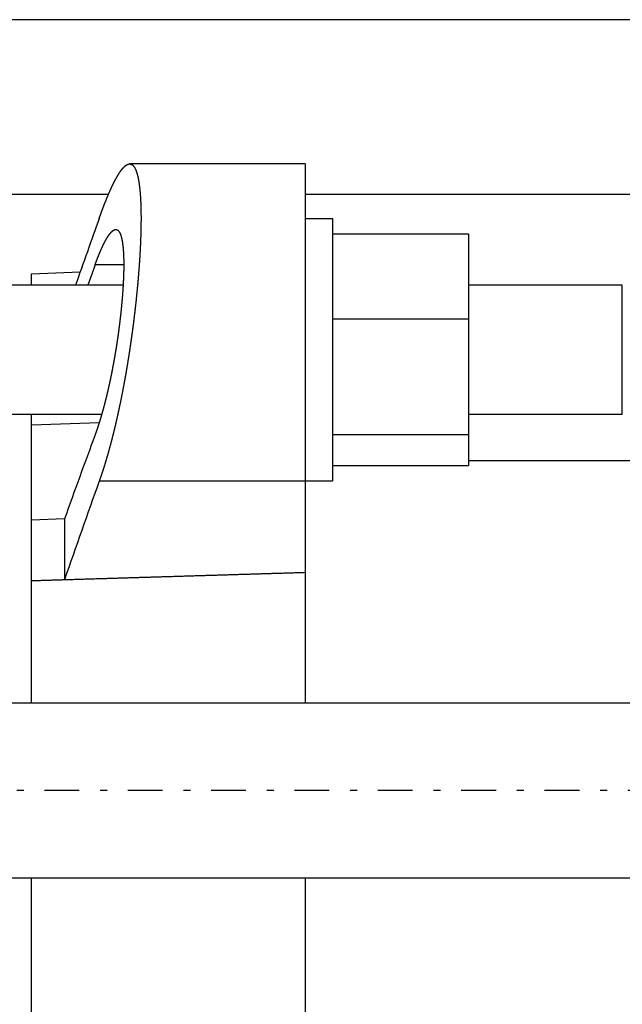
# Model space of a CAD drawing. Header units: millimetres. Extents: x 33 to 558, y 116 to 290.
# Tile 11 of 17: x 366 to 421, y 184 to 274. Entities that reach past the tile are written whole.
import ezdxf

# ---------------------------------------------------------------- set-up
doc = ezdxf.new("R2010")
doc.units = ezdxf.units.MM
doc.header["$MEASUREMENT"] = 0
doc.linetypes.add('DASH-DOT', pattern=[7.62, 3.175, -1.905, 0.635, -1.905])
doc.layers.add('16', color=7, linetype='Continuous')
doc.layers.add('4', color=7, linetype='Continuous')

msp = doc.modelspace()

# ---------------------------------------------------------------- linework, layer by layer
at = {"color": 7, "linetype": 'Continuous', "lineweight": 30}
for p, q in [((457.58, 273.827), (330.68, 273.827)), ((374.151, 257.827), (330.68, 257.827)), ((457.58, 257.827), (392.13, 257.827)), ((367.13, 249.552), (367.13, 250.577)), ((375.493, 249.552), (312.13, 249.552)), ((421.13, 249.552), (407.08, 249.552)), ((421.13, 237.712), (421.13, 249.552)), ((373.532, 237.712), (312.13, 237.712)), ((421.13, 237.712), (407.08, 237.712)), ((392.13, 223.236), (392.13, 211.327)), ((367.13, 211.327), (367.13, 222.48)), ((330.68, 211.327), (457.58, 211.327)), ((330.68, 195.327), (457.58, 195.327)), ((367.13, 156.077), (367.13, 195.327)), ((392.13, 195.327), (392.13, 155.077))]:
    msp.add_line(p, q, dxfattribs=at)
at = {"layer": '16', "color": 7, "linetype": 'Continuous', "lineweight": 30}
for p, q in [((392.13, 260.632), (376.093, 260.632)), ((392.13, 260.632), (392.13, 223.236)), ((392.13, 255.632), (394.63, 255.632)), ((394.63, 255.632), (394.63, 231.633)), ((394.63, 254.228), (407.08, 254.228)), ((407.08, 254.228), (407.08, 233.036)), ((372.933, 251.41), (372.254, 249.552)), ((375.549, 251.41), (372.933, 251.41)), ((367.13, 250.577), (371.572, 250.755)), ((394.63, 246.471), (407.08, 246.471)), ((367.13, 222.48), (367.13, 237.712)), ((373.306, 236.956), (367.13, 236.738)), ((394.63, 235.876), (407.08, 235.876)), ((469.13, 233.477), (407.08, 233.477)), ((394.63, 233.036), (407.08, 233.036)), ((392.13, 231.611), (373.309, 231.611)), ((392.13, 231.632), (394.63, 231.632)), ((370.13, 228.151), (367.13, 228.042)), ((370.13, 228.151), (370.13, 222.593)), ((370.13, 222.593), (367.13, 222.48))]:
    msp.add_line(p, q, dxfattribs=at)
for centre, radius, start, end in [((1613.892, -187.044), 1317.205, 160.36128, 160.642797), ((2923.552, -696.634), 2715.731, 159.917947, 160.090895), ((1419.726, -142.364), 1111.237, 160.333792, 160.826816)]:
    msp.add_arc(centre, radius, start, end, dxfattribs=at)
for points, knots in [([(373.309, 255.653), (373.309, 255.654), (373.32, 255.686), (373.329, 255.709), (373.34, 255.739), (373.35, 255.768), (373.36, 255.796), (373.37, 255.825), (373.381, 255.854), (373.391, 255.882), (373.401, 255.911), (373.412, 255.939), (373.422, 255.968), (373.433, 255.997), (373.443, 256.025), (373.454, 256.054), (373.464, 256.082), (373.474, 256.111), (373.485, 256.139), (373.495, 256.168), (373.506, 256.197), (373.517, 256.225), (373.527, 256.254), (373.538, 256.282), (373.548, 256.311), (373.559, 256.339), (373.57, 256.368), (373.58, 256.396), (373.591, 256.425), (373.602, 256.453), (373.612, 256.482), (373.623, 256.51), (373.634, 256.539), (373.645, 256.567), (373.655, 256.596), (373.666, 256.624), (373.677, 256.652), (373.688, 256.681), (373.699, 256.709), (373.71, 256.738), (373.721, 256.766), (373.732, 256.794), (373.743, 256.823), (373.754, 256.851), (373.765, 256.88), (373.776, 256.908), (373.787, 256.936), (373.798, 256.965), (373.809, 256.993), (373.82, 257.021), (373.831, 257.05), (373.842, 257.078), (373.854, 257.106), (373.865, 257.134), (373.876, 257.163), (373.887, 257.191), (373.899, 257.219), (373.91, 257.247), (373.921, 257.276), (373.933, 257.304), (373.944, 257.332), (373.955, 257.36), (373.967, 257.389), (373.978, 257.417), (373.99, 257.445), (374.001, 257.473), (374.013, 257.501), (374.025, 257.529), (374.036, 257.557), (374.048, 257.586), (374.06, 257.614), (374.071, 257.642), (374.083, 257.67), (374.095, 257.698), (374.107, 257.726), (374.118, 257.754), (374.13, 257.782), (374.142, 257.81), (374.154, 257.838), (374.166, 257.866), (374.178, 257.894), (374.19, 257.922), (374.202, 257.95), (374.214, 257.978), (374.226, 258.006), (374.238, 258.034), (374.251, 258.061), (374.263, 258.089), (374.275, 258.117), (374.287, 258.145), (374.3, 258.173), (374.312, 258.201), (374.325, 258.228), (374.337, 258.256), (374.349, 258.284), (374.362, 258.312), (374.375, 258.339), (374.387, 258.367), (374.4, 258.395), (374.413, 258.422), (374.425, 258.45), (374.438, 258.478), (374.451, 258.505), (374.464, 258.533), (374.477, 258.56), (374.49, 258.588), (374.503, 258.615), (374.516, 258.643), (374.529, 258.67), (374.542, 258.698), (374.555, 258.725), (374.569, 258.752), (374.582, 258.78), (374.595, 258.807), (374.609, 258.834), (374.622, 258.862), (374.636, 258.889), (374.649, 258.916), (374.663, 258.943), (374.677, 258.971), (374.691, 258.998), (374.705, 259.025), (374.718, 259.052), (374.732, 259.079), (374.747, 259.106), (374.761, 259.133), (374.775, 259.16), (374.789, 259.187), (374.803, 259.213), (374.818, 259.24), (374.832, 259.267), (374.847, 259.294), (374.862, 259.32), (374.876, 259.347), (374.891, 259.374), (374.906, 259.4), (374.921, 259.427), (374.936, 259.453), (374.951, 259.48), (374.966, 259.506), (374.982, 259.532), (374.997, 259.558), (375.013, 259.584), (375.028, 259.611), (375.044, 259.637), (375.06, 259.663), (375.076, 259.688), (375.092, 259.714), (375.109, 259.74), (375.125, 259.766), (375.141, 259.791), (375.158, 259.817), (375.175, 259.842), (375.192, 259.868), (375.209, 259.893), (375.226, 259.918), (375.243, 259.943), (375.261, 259.968), (375.278, 259.993), (375.296, 260.018), (375.314, 260.042), (375.332, 260.066), (375.351, 260.091), (375.369, 260.115), (375.388, 260.139), (375.407, 260.162), (375.427, 260.186), (375.446, 260.209), (375.466, 260.232), (375.486, 260.255), (375.507, 260.278), (375.527, 260.3), (375.548, 260.322), (375.57, 260.344), (375.591, 260.366), (375.613, 260.387), (375.636, 260.407), (375.658, 260.428), (375.681, 260.447), (375.705, 260.467), (375.729, 260.485), (375.753, 260.503), (375.778, 260.521), (375.804, 260.538), (375.83, 260.553), (375.858, 260.568), (375.885, 260.582), (375.914, 260.594), (375.943, 260.605), (375.972, 260.615), (376.001, 260.622), (376.033, 260.627), (376.058, 260.631), (376.091, 260.632), (376.093, 260.632)], [0, 0, 0, 0, 0.030428, 0.060856, 0.091284, 0.121712, 0.15214, 0.182568, 0.212996, 0.243424, 0.273852, 0.304281, 0.334709, 0.365138, 0.395566, 0.425994, 0.456423, 0.486851, 0.51728, 0.547708, 0.578137, 0.608566, 0.638994, 0.669423, 0.699851, 0.73028, 0.760709, 0.791137, 0.821566, 0.851995, 0.882423, 0.912852, 0.943281, 0.97371, 1.004139, 1.034567, 1.064996, 1.095425, 1.125854, 1.156283, 1.186713, 1.217142, 1.247571, 1.278, 1.308429, 1.338859, 1.369288, 1.399717, 1.430147, 1.460576, 1.491005, 1.521434, 1.551864, 1.582293, 1.612722, 1.643151, 1.67358, 1.704009, 1.734438, 1.764867, 1.795296, 1.825725, 1.856154, 1.886582, 1.917011, 1.94744, 1.977869, 2.008298, 2.038726, 2.069155, 2.099584, 2.130013, 2.160442, 2.190871, 2.2213, 2.251729, 2.282158, 2.312588, 2.343017, 2.373447, 2.403876, 2.434306, 2.464735, 2.495165, 2.525595, 2.556024, 2.586454, 2.616883, 2.647313, 2.677743, 2.708172, 2.738602, 2.769031, 2.799461, 2.829891, 2.860321, 2.89075, 2.921181, 2.951611, 2.982041, 3.012472, 3.042903, 3.073334, 3.103765, 3.134197, 3.16463, 3.195063, 3.225496, 3.255929, 3.286363, 3.316798, 3.347232, 3.377666, 3.4081, 3.438535, 3.468968, 3.499402, 3.529835, 3.560269, 3.590701, 3.621134, 3.651566, 3.681998, 3.712429, 3.74286, 3.773291, 3.803722, 3.834153, 3.864583, 3.895014, 3.925445, 3.955876, 3.986307, 4.01674, 4.047172, 4.077605, 4.108037, 4.13847, 4.168903, 4.199336, 4.229769, 4.260202, 4.290635, 4.321069, 4.351503, 4.381938, 4.412374, 4.442812, 4.473251, 4.503692, 4.534137, 4.564585, 4.595036, 4.625493, 4.655958, 4.686426, 4.716892, 4.747359, 4.777833, 4.808307, 4.838774, 4.869234, 4.899695, 4.930155, 4.960607, 4.991052, 5.0215, 5.051949, 5.082396, 5.112845, 5.143316, 5.173794, 5.204261, 5.234709, 5.26518, 5.295653, 5.326094, 5.356483, 5.386846, 5.417201, 5.447569, 5.477992, 5.508575, 5.539264, 5.569975, 5.600664, 5.631653, 5.662842, 5.693905, 5.724577, 5.755032, 5.785505, 5.81603, 5.846636, 5.846636, 5.846636, 5.846636]), ([(376.093, 260.632), (376.101, 260.631), (376.178, 260.616), (376.241, 260.592), (376.313, 260.558), (376.376, 260.517), (376.432, 260.464), (376.479, 260.403), (376.521, 260.336), (376.561, 260.269), (376.599, 260.201), (376.631, 260.13), (376.66, 260.059), (376.688, 259.986), (376.715, 259.913), (376.739, 259.84), (376.761, 259.765), (376.782, 259.691), (376.802, 259.616), (376.821, 259.541), (376.838, 259.465), (376.855, 259.39), (376.871, 259.314), (376.886, 259.238), (376.9, 259.162), (376.913, 259.086), (376.926, 259.009), (376.938, 258.933), (376.949, 258.856), (376.96, 258.779), (376.971, 258.703), (376.981, 258.626), (376.99, 258.549), (376.999, 258.472), (377.008, 258.395), (377.016, 258.318), (377.023, 258.241), (377.031, 258.164), (377.038, 258.087), (377.045, 258.01), (377.051, 257.933), (377.057, 257.855), (377.063, 257.778), (377.068, 257.701), (377.073, 257.624), (377.078, 257.547), (377.083, 257.469), (377.087, 257.392), (377.091, 257.315), (377.095, 257.237), (377.098, 257.16), (377.102, 257.083), (377.105, 257.005), (377.108, 256.928), (377.111, 256.85), (377.113, 256.773), (377.115, 256.696), (377.117, 256.618), (377.119, 256.541), (377.121, 256.463), (377.123, 256.386), (377.124, 256.309), (377.125, 256.231), (377.127, 256.154), (377.127, 256.076), (377.128, 255.999), (377.129, 255.922), (377.129, 255.844), (377.13, 255.767), (377.13, 255.689), (377.13, 255.612), (377.13, 255.534), (377.129, 255.457), (377.129, 255.38), (377.128, 255.302), (377.128, 255.225), (377.127, 255.147), (377.126, 255.07), (377.125, 254.992), (377.124, 254.915), (377.122, 254.838), (377.121, 254.76), (377.119, 254.683), (377.118, 254.605), (377.116, 254.528), (377.114, 254.45), (377.112, 254.373), (377.11, 254.296), (377.108, 254.218), (377.105, 254.141), (377.103, 254.063), (377.1, 253.986), (377.098, 253.909), (377.095, 253.831), (377.092, 253.754), (377.089, 253.677), (377.086, 253.599), (377.083, 253.522), (377.08, 253.444), (377.077, 253.367), (377.073, 253.29), (377.07, 253.212), (377.066, 253.135), (377.062, 253.058), (377.059, 252.98), (377.055, 252.903), (377.051, 252.826), (377.047, 252.748), (377.043, 252.671), (377.039, 252.594), (377.034, 252.516), (377.03, 252.439), (377.025, 252.362), (377.021, 252.285), (377.016, 252.207), (377.012, 252.13), (377.007, 252.053), (377.002, 251.975), (376.997, 251.898), (376.992, 251.821), (376.987, 251.744), (376.982, 251.666), (376.977, 251.589), (376.972, 251.512), (376.966, 251.435), (376.961, 251.357), (376.955, 251.28), (376.95, 251.203), (376.944, 251.126), (376.938, 251.049), (376.933, 250.971), (376.927, 250.894), (376.921, 250.817), (376.915, 250.74), (376.909, 250.663), (376.902, 250.585), (376.896, 250.508), (376.89, 250.431), (376.884, 250.354), (376.877, 250.277), (376.871, 250.199), (376.864, 250.122), (376.858, 250.045), (376.851, 249.968), (376.844, 249.891), (376.837, 249.814), (376.83, 249.737), (376.824, 249.66), (376.817, 249.582), (376.809, 249.505), (376.802, 249.428), (376.795, 249.351), (376.788, 249.274), (376.781, 249.197), (376.773, 249.12), (376.766, 249.043), (376.758, 248.966), (376.751, 248.889), (376.743, 248.812), (376.735, 248.735), (376.728, 248.658), (376.72, 248.581), (376.712, 248.504), (376.704, 248.427), (376.696, 248.35), (376.688, 248.272), (376.68, 248.195), (376.672, 248.119), (376.663, 248.042), (376.655, 247.965), (376.647, 247.888), (376.638, 247.811), (376.63, 247.734), (376.621, 247.657), (376.613, 247.58), (376.604, 247.503), (376.595, 247.426), (376.587, 247.349), (376.578, 247.272), (376.569, 247.195), (376.56, 247.118), (376.551, 247.041), (376.542, 246.964), (376.533, 246.887), (376.523, 246.811), (376.514, 246.734), (376.505, 246.657), (376.496, 246.58), (376.486, 246.503), (376.477, 246.426), (376.467, 246.349), (376.458, 246.273), (376.448, 246.196), (376.438, 246.119), (376.429, 246.042), (376.419, 245.965), (376.409, 245.889), (376.399, 245.812), (376.389, 245.735), (376.379, 245.658), (376.369, 245.581), (376.359, 245.505), (376.348, 245.428), (376.338, 245.351), (376.328, 245.275), (376.317, 245.198), (376.307, 245.121), (376.296, 245.044), (376.286, 244.968), (376.275, 244.891), (376.265, 244.814), (376.254, 244.738), (376.243, 244.661), (376.232, 244.584), (376.221, 244.508), (376.21, 244.431), (376.199, 244.354), (376.188, 244.278), (376.177, 244.201), (376.166, 244.124), (376.155, 244.048), (376.143, 243.971), (376.132, 243.895), (376.121, 243.818), (376.109, 243.741), (376.098, 243.665), (376.086, 243.588), (376.074, 243.512), (376.063, 243.435), (376.051, 243.359), (376.039, 243.282), (376.027, 243.206), (376.015, 243.129), (376.003, 243.053), (375.991, 242.976), (375.979, 242.9), (375.967, 242.823), (375.955, 242.747), (375.942, 242.67), (375.93, 242.594), (375.918, 242.518), (375.905, 242.441), (375.893, 242.365), (375.88, 242.288), (375.867, 242.212), (375.855, 242.136), (375.842, 242.059), (375.829, 241.983), (375.816, 241.907), (375.803, 241.83), (375.79, 241.754), (375.777, 241.678), (375.764, 241.601), (375.751, 241.525), (375.737, 241.449), (375.724, 241.372), (375.711, 241.296), (375.697, 241.22), (375.684, 241.144), (375.67, 241.067), (375.656, 240.991), (375.643, 240.915), (375.629, 240.839), (375.615, 240.763), (375.601, 240.687), (375.587, 240.61), (375.573, 240.534), (375.559, 240.458), (375.545, 240.382), (375.531, 240.306), (375.516, 240.23), (375.502, 240.154), (375.488, 240.078), (375.473, 240.001), (375.459, 239.925), (375.444, 239.849), (375.429, 239.773), (375.415, 239.697), (375.4, 239.621), (375.385, 239.545), (375.37, 239.469), (375.355, 239.393), (375.34, 239.317), (375.325, 239.241), (375.31, 239.165), (375.294, 239.09), (375.279, 239.014), (375.264, 238.938), (375.248, 238.862), (375.233, 238.786), (375.217, 238.71), (375.201, 238.634), (375.185, 238.559), (375.17, 238.483), (375.154, 238.407), (375.138, 238.331), (375.121, 238.255), (375.105, 238.18), (375.089, 238.104), (375.073, 238.028), (375.056, 237.953), (375.04, 237.877), (375.023, 237.801), (375.007, 237.726), (374.99, 237.65), (374.973, 237.574), (374.956, 237.499), (374.939, 237.423), (374.922, 237.348), (374.905, 237.272), (374.888, 237.197), (374.871, 237.121), (374.853, 237.046), (374.836, 236.97), (374.818, 236.895), (374.801, 236.819), (374.783, 236.744), (374.765, 236.669), (374.747, 236.593), (374.729, 236.518), (374.711, 236.443), (374.693, 236.368), (374.675, 236.292), (374.657, 236.217), (374.638, 236.142), (374.62, 236.067), (374.601, 235.991), (374.582, 235.916), (374.564, 235.841), (374.545, 235.766), (374.526, 235.691), (374.507, 235.616), (374.488, 235.541), (374.468, 235.466), (374.449, 235.391), (374.43, 235.316), (374.41, 235.241), (374.391, 235.166), (374.371, 235.091), (374.351, 235.016), (374.331, 234.942), (374.311, 234.867), (374.291, 234.792), (374.271, 234.717), (374.25, 234.643), (374.23, 234.568), (374.209, 234.493), (374.189, 234.419), (374.168, 234.344), (374.147, 234.269), (374.126, 234.195), (374.105, 234.12), (374.084, 234.046), (374.062, 233.972), (374.041, 233.897), (374.019, 233.823), (373.998, 233.748), (373.976, 233.674), (373.954, 233.6), (373.932, 233.526), (373.91, 233.452), (373.887, 233.377), (373.865, 233.303), (373.842, 233.229), (373.82, 233.155), (373.797, 233.081), (373.774, 233.007), (373.751, 232.933), (373.727, 232.859), (373.704, 232.786), (373.68, 232.712), (373.657, 232.638), (373.633, 232.564), (373.609, 232.491), (373.585, 232.417), (373.561, 232.344), (373.536, 232.27), (373.512, 232.197), (373.487, 232.123), (373.462, 232.05), (373.437, 231.977), (373.411, 231.904), (373.386, 231.831), (373.36, 231.755), (373.338, 231.692), (373.312, 231.619), (373.309, 231.611)], [0, 0, 0, 0, 0.078301, 0.156183, 0.232929, 0.308001, 0.383192, 0.46112, 0.540567, 0.619168, 0.696274, 0.773818, 0.851614, 0.929254, 1.006607, 1.084066, 1.161583, 1.239055, 1.316451, 1.393886, 1.471343, 1.548785, 1.626203, 1.703646, 1.781101, 1.858547, 1.935976, 2.013416, 2.09086, 2.168299, 2.245726, 2.323159, 2.400594, 2.478025, 2.555451, 2.632881, 2.710313, 2.787743, 2.86517, 2.942601, 3.020033, 3.097464, 3.174891, 3.25232, 3.329751, 3.40718, 3.484607, 3.562035, 3.639463, 3.716892, 3.794318, 3.871746, 3.949174, 4.026602, 4.104028, 4.181455, 4.258882, 4.336309, 4.413736, 4.491163, 4.56859, 4.646018, 4.723445, 4.800872, 4.878299, 4.955727, 5.033154, 5.110582, 5.18801, 5.265438, 5.342866, 5.420295, 5.497725, 5.575155, 5.652585, 5.730016, 5.807447, 5.884879, 5.962311, 6.039743, 6.117176, 6.194609, 6.272042, 6.349474, 6.426907, 6.50434, 6.581771, 6.659202, 6.736633, 6.814064, 6.891494, 6.968923, 7.046352, 7.123781, 7.20121, 7.278638, 7.356066, 7.433494, 7.510922, 7.58835, 7.665777, 7.743205, 7.820633, 7.89806, 7.975488, 8.052916, 8.130343, 8.207771, 8.285199, 8.362627, 8.440054, 8.517481, 8.594909, 8.672337, 8.749764, 8.827191, 8.904618, 8.982046, 9.059473, 9.1369, 9.214327, 9.291754, 9.369181, 9.446608, 9.524036, 9.601463, 9.67889, 9.756317, 9.833745, 9.911172, 9.9886, 10.066027, 10.143455, 10.220883, 10.29831, 10.375738, 10.453165, 10.530593, 10.608021, 10.685449, 10.762876, 10.840304, 10.917731, 10.995159, 11.072586, 11.150014, 11.227441, 11.304868, 11.382295, 11.459722, 11.537149, 11.614576, 11.692003, 11.76943, 11.846857, 11.924284, 12.001711, 12.079138, 12.156565, 12.233992, 12.311419, 12.388846, 12.466273, 12.5437, 12.621127, 12.698554, 12.775981, 12.853408, 12.930835, 13.008262, 13.085689, 13.163115, 13.240542, 13.317969, 13.395396, 13.472823, 13.550249, 13.627676, 13.705103, 13.782529, 13.859956, 13.937382, 14.014809, 14.092236, 14.169662, 14.247089, 14.324516, 14.401942, 14.479369, 14.556796, 14.634222, 14.711649, 14.789076, 14.866503, 14.94393, 15.021357, 15.098784, 15.176211, 15.253638, 15.331065, 15.408492, 15.485919, 15.563347, 15.640774, 15.718201, 15.795629, 15.873057, 15.950484, 16.027912, 16.10534, 16.182767, 16.260195, 16.337623, 16.415051, 16.492479, 16.569906, 16.647334, 16.724762, 16.80219, 16.879617, 16.957045, 17.034472, 17.1119, 17.189327, 17.266754, 17.344181, 17.421608, 17.499035, 17.576462, 17.653888, 17.731315, 17.808741, 17.886167, 17.963593, 18.041019, 18.118445, 18.19587, 18.273295, 18.350721, 18.428146, 18.50557, 18.582995, 18.660419, 18.737844, 18.815268, 18.892692, 18.970117, 19.047541, 19.124965, 19.20239, 19.279814, 19.357239, 19.434664, 19.512089, 19.589515, 19.66694, 19.744366, 19.821793, 19.89922, 19.976647, 20.054075, 20.131503, 20.208931, 20.286361, 20.363791, 20.441221, 20.518653, 20.596085, 20.673517, 20.750951, 20.828385, 20.905821, 20.983257, 21.060693, 21.138131, 21.21557, 21.293009, 21.370448, 21.447889, 21.52533, 21.602771, 21.680212, 21.757654, 21.835097, 21.912539, 21.989982, 22.067425, 22.144868, 22.222311, 22.299754, 22.377197, 22.45464, 22.532083, 22.609526, 22.686969, 22.764411, 22.841854, 22.919296, 22.996738, 23.07418, 23.151621, 23.229062, 23.306503, 23.383944, 23.461384, 23.538824, 23.616263, 23.693702, 23.771141, 23.848579, 23.926017, 24.003454, 24.080891, 24.158327, 24.235764, 24.313199, 24.390635, 24.468069, 24.545504, 24.622938, 24.700372, 24.777805, 24.855238, 24.932671, 25.010103, 25.087535, 25.164967, 25.242398, 25.31983, 25.39726, 25.474691, 25.552122, 25.629553, 25.706984, 25.784414, 25.861845, 25.939275, 26.016705, 26.094135, 26.171565, 26.248995, 26.326424, 26.403854, 26.481283, 26.558712, 26.636141, 26.71357, 26.791, 26.868429, 26.945858, 27.023287, 27.100717, 27.178147, 27.255577, 27.333007, 27.410438, 27.48787, 27.565302, 27.642736, 27.72017, 27.797605, 27.87504, 27.952477, 28.029915, 28.107353, 28.18479, 28.262228, 28.339667, 28.417105, 28.494542, 28.571979, 28.649416, 28.726852, 28.804287, 28.881721, 28.959155, 29.036588, 29.114019, 29.19145, 29.26888, 29.34631, 29.423737, 29.501164, 29.57859, 29.656016, 29.733442, 29.733442, 29.733442, 29.733442]), ([(374.825, 254.632), (374.829, 254.632), (374.886, 254.621), (374.93, 254.605), (374.982, 254.582), (375.027, 254.554), (375.067, 254.517), (375.101, 254.474), (375.132, 254.428), (375.161, 254.381), (375.189, 254.333), (375.212, 254.283), (375.233, 254.233), (375.253, 254.182), (375.273, 254.13), (375.29, 254.078), (375.306, 254.026), (375.321, 253.973), (375.335, 253.92), (375.349, 253.867), (375.361, 253.813), (375.373, 253.76), (375.384, 253.706), (375.394, 253.652), (375.404, 253.599), (375.414, 253.545), (375.423, 253.49), (375.431, 253.436), (375.439, 253.382), (375.447, 253.328), (375.454, 253.273), (375.461, 253.219), (375.467, 253.165), (375.473, 253.11), (375.479, 253.056), (375.485, 253.001), (375.49, 252.947), (375.495, 252.892), (375.499, 252.837), (375.504, 252.783), (375.508, 252.728), (375.512, 252.673), (375.515, 252.619), (375.519, 252.564), (375.522, 252.509), (375.525, 252.455), (375.528, 252.4), (375.531, 252.345), (375.533, 252.29), (375.535, 252.236), (375.538, 252.181), (375.539, 252.126), (375.541, 252.071), (375.543, 252.017), (375.544, 251.962), (375.545, 251.907), (375.547, 251.852), (375.548, 251.797), (375.548, 251.743), (375.549, 251.688), (375.55, 251.633), (375.55, 251.578), (375.55, 251.523), (375.551, 251.468), (375.551, 251.414), (375.551, 251.359), (375.55, 251.304), (375.55, 251.249), (375.55, 251.194), (375.549, 251.14), (375.549, 251.085), (375.548, 251.03), (375.547, 250.975), (375.546, 250.92), (375.545, 250.866), (375.544, 250.811), (375.543, 250.756), (375.541, 250.701), (375.54, 250.646), (375.538, 250.592), (375.537, 250.537), (375.535, 250.482), (375.533, 250.427), (375.531, 250.373), (375.53, 250.318), (375.527, 250.263), (375.525, 250.208), (375.523, 250.154), (375.521, 250.099), (375.518, 250.044), (375.516, 249.989), (375.513, 249.935), (375.511, 249.88), (375.508, 249.825), (375.505, 249.77), (375.503, 249.716), (375.5, 249.661), (375.497, 249.606), (375.494, 249.551), (375.49, 249.497), (375.487, 249.442), (375.484, 249.387), (375.481, 249.333), (375.477, 249.278), (375.474, 249.223), (375.47, 249.169), (375.467, 249.114), (375.463, 249.059), (375.459, 249.004), (375.455, 248.95), (375.451, 248.895), (375.448, 248.84), (375.444, 248.786), (375.439, 248.731), (375.435, 248.677), (375.431, 248.622), (375.427, 248.567), (375.423, 248.513), (375.418, 248.458), (375.414, 248.403), (375.409, 248.349), (375.405, 248.294), (375.4, 248.239), (375.396, 248.185), (375.391, 248.13), (375.386, 248.076), (375.381, 248.021), (375.376, 247.967), (375.371, 247.912), (375.366, 247.857), (375.361, 247.803), (375.356, 247.748), (375.351, 247.694), (375.346, 247.639), (375.341, 247.585), (375.335, 247.53), (375.33, 247.475), (375.325, 247.421), (375.319, 247.366), (375.313, 247.312), (375.308, 247.257), (375.302, 247.203), (375.297, 247.148), (375.291, 247.094), (375.285, 247.039), (375.279, 246.985), (375.273, 246.93), (375.267, 246.876), (375.261, 246.821), (375.255, 246.767), (375.249, 246.713), (375.243, 246.658), (375.237, 246.604), (375.231, 246.549), (375.224, 246.495), (375.218, 246.44), (375.212, 246.386), (375.205, 246.331), (375.199, 246.277), (375.192, 246.223), (375.186, 246.168), (375.179, 246.114), (375.172, 246.059), (375.166, 246.005), (375.159, 245.951), (375.152, 245.896), (375.145, 245.842), (375.138, 245.788), (375.131, 245.733), (375.124, 245.679), (375.117, 245.624), (375.11, 245.57), (375.103, 245.516), (375.096, 245.461), (375.088, 245.407), (375.081, 245.353), (375.074, 245.299), (375.066, 245.244), (375.059, 245.19), (375.051, 245.136), (375.044, 245.081), (375.036, 245.027), (375.029, 244.973), (375.021, 244.919), (375.013, 244.864), (375.005, 244.81), (374.998, 244.756), (374.99, 244.702), (374.982, 244.647), (374.974, 244.593), (374.966, 244.539), (374.958, 244.485), (374.95, 244.43), (374.942, 244.376), (374.934, 244.322), (374.925, 244.268), (374.917, 244.214), (374.909, 244.16), (374.9, 244.105), (374.892, 244.051), (374.883, 243.997), (374.875, 243.943), (374.866, 243.889), (374.858, 243.835), (374.849, 243.781), (374.841, 243.726), (374.832, 243.672), (374.823, 243.618), (374.814, 243.564), (374.805, 243.51), (374.796, 243.456), (374.787, 243.402), (374.778, 243.348), (374.769, 243.294), (374.76, 243.24), (374.751, 243.186), (374.742, 243.132), (374.733, 243.078), (374.723, 243.024), (374.714, 242.97), (374.705, 242.916), (374.695, 242.862), (374.686, 242.808), (374.676, 242.754), (374.666, 242.7), (374.657, 242.646), (374.647, 242.592), (374.637, 242.538), (374.628, 242.484), (374.618, 242.43), (374.608, 242.376), (374.598, 242.322), (374.588, 242.269), (374.578, 242.215), (374.568, 242.161), (374.558, 242.107), (374.548, 242.053), (374.538, 241.999), (374.527, 241.945), (374.517, 241.892), (374.507, 241.838), (374.496, 241.784), (374.486, 241.73), (374.475, 241.676), (374.465, 241.623), (374.454, 241.569), (374.443, 241.515), (374.433, 241.461), (374.422, 241.408), (374.411, 241.354), (374.4, 241.3), (374.389, 241.246), (374.378, 241.193), (374.367, 241.139), (374.356, 241.085), (374.345, 241.032), (374.334, 240.978), (374.323, 240.924), (374.311, 240.871), (374.3, 240.817), (374.289, 240.763), (374.277, 240.71), (374.266, 240.656), (374.254, 240.603), (374.243, 240.549), (374.231, 240.496), (374.219, 240.442), (374.208, 240.388), (374.196, 240.335), (374.184, 240.281), (374.172, 240.228), (374.16, 240.174), (374.148, 240.121), (374.136, 240.068), (374.124, 240.014), (374.111, 239.961), (374.099, 239.907), (374.087, 239.854), (374.074, 239.8), (374.062, 239.747), (374.049, 239.694), (374.037, 239.64), (374.024, 239.587), (374.011, 239.534), (373.998, 239.48), (373.986, 239.427), (373.973, 239.374), (373.96, 239.321), (373.947, 239.267), (373.933, 239.214), (373.92, 239.161), (373.907, 239.108), (373.894, 239.055), (373.88, 239.001), (373.867, 238.948), (373.853, 238.895), (373.84, 238.842), (373.826, 238.789), (373.813, 238.736), (373.799, 238.683), (373.785, 238.63), (373.771, 238.577), (373.757, 238.524), (373.743, 238.471), (373.729, 238.418), (373.715, 238.365), (373.7, 238.312), (373.686, 238.259), (373.672, 238.206), (373.657, 238.153), (373.643, 238.101), (373.628, 238.048), (373.613, 237.995), (373.599, 237.942), (373.584, 237.889), (373.569, 237.837), (373.554, 237.784), (373.539, 237.731), (373.523, 237.679), (373.508, 237.626), (373.493, 237.573), (373.477, 237.521), (373.462, 237.468), (373.446, 237.416), (373.431, 237.363), (373.415, 237.311), (373.399, 237.258), (373.383, 237.206), (373.367, 237.153), (373.351, 237.101), (373.335, 237.049), (373.318, 236.996), (373.302, 236.944), (373.285, 236.892), (373.269, 236.84), (373.252, 236.787), (373.235, 236.735), (373.218, 236.683), (373.201, 236.631), (373.184, 236.579), (373.167, 236.527), (373.15, 236.475), (373.132, 236.423), (373.115, 236.371), (373.097, 236.319), (373.079, 236.267), (373.061, 236.216), (373.043, 236.164), (373.025, 236.112), (373.007, 236.06), (372.989, 236.009), (372.969, 235.955), (372.954, 235.912), (372.934, 235.858), (372.933, 235.854)], [0, 0, 0, 0, 0.055445, 0.110602, 0.164957, 0.218123, 0.271347, 0.326469, 0.382643, 0.43823, 0.492772, 0.547654, 0.602735, 0.657702, 0.712451, 0.767287, 0.822169, 0.877019, 0.931807, 0.986628, 1.041466, 1.09629, 1.151089, 1.205904, 1.260726, 1.315541, 1.370342, 1.425151, 1.479963, 1.534772, 1.589574, 1.644381, 1.699192, 1.753999, 1.808802, 1.863607, 1.918414, 1.97322, 2.028023, 2.082828, 2.137635, 2.19244, 2.247244, 2.302049, 2.356855, 2.411661, 2.466467, 2.521276, 2.576086, 2.630898, 2.685708, 2.740521, 2.795336, 2.850151, 2.904965, 2.95978, 3.014595, 3.06941, 3.124222, 3.179033, 3.233844, 3.288654, 3.343462, 3.398269, 3.453076, 3.507882, 3.562687, 3.617492, 3.672297, 3.727102, 3.781906, 3.836711, 3.891516, 3.94632, 4.001124, 4.055929, 4.110733, 4.165538, 4.220342, 4.275146, 4.32995, 4.384754, 4.439558, 4.494361, 4.549165, 4.603969, 4.658772, 4.713576, 4.76838, 4.823184, 4.877988, 4.932792, 4.987596, 5.0424, 5.097205, 5.152009, 5.206814, 5.261619, 5.316423, 5.371228, 5.426033, 5.480838, 5.535642, 5.590446, 5.645251, 5.700055, 5.754859, 5.809663, 5.864467, 5.91927, 5.974074, 6.028877, 6.083681, 6.138484, 6.193287, 6.248091, 6.302894, 6.357697, 6.412501, 6.467304, 6.522107, 6.57691, 6.631714, 6.686517, 6.74132, 6.796124, 6.850927, 6.90573, 6.960534, 7.015337, 7.07014, 7.124943, 7.179747, 7.23455, 7.289353, 7.344156, 7.398959, 7.453762, 7.508565, 7.563368, 7.618171, 7.672974, 7.727777, 7.78258, 7.837383, 7.892186, 7.94699, 8.001793, 8.056596, 8.111399, 8.166202, 8.221005, 8.275808, 8.330611, 8.385414, 8.440217, 8.49502, 8.549823, 8.604627, 8.659429, 8.714232, 8.769035, 8.823838, 8.878641, 8.933444, 8.988247, 9.043049, 9.097852, 9.152655, 9.207458, 9.26226, 9.317063, 9.371866, 9.426669, 9.481472, 9.536274, 9.591077, 9.64588, 9.700683, 9.755486, 9.810289, 9.865092, 9.919895, 9.974698, 10.029501, 10.084304, 10.139108, 10.193911, 10.248714, 10.303517, 10.358321, 10.413124, 10.467928, 10.522731, 10.577535, 10.632338, 10.687142, 10.741945, 10.796749, 10.851552, 10.906356, 10.961159, 11.015962, 11.070766, 11.125569, 11.180372, 11.235175, 11.289978, 11.344781, 11.399584, 11.454387, 11.509189, 11.563992, 11.618794, 11.673596, 11.728399, 11.783201, 11.838002, 11.892804, 11.947606, 12.002407, 12.057209, 12.11201, 12.166811, 12.221612, 12.276413, 12.331214, 12.386016, 12.440817, 12.495618, 12.550419, 12.605221, 12.660023, 12.714824, 12.769627, 12.824429, 12.879231, 12.934034, 12.988838, 13.043641, 13.098445, 13.153249, 13.208054, 13.262859, 13.317665, 13.372471, 13.427278, 13.482086, 13.536894, 13.591702, 13.646512, 13.701322, 13.756132, 13.810943, 13.865755, 13.920566, 13.975379, 14.030191, 14.085004, 14.139817, 14.19463, 14.249444, 14.304257, 14.359071, 14.413885, 14.468699, 14.523513, 14.578327, 14.63314, 14.687954, 14.742768, 14.797581, 14.852395, 14.907208, 14.962021, 15.016834, 15.071647, 15.126459, 15.181271, 15.236084, 15.290895, 15.345707, 15.400518, 15.455329, 15.510139, 15.56495, 15.61976, 15.674569, 15.729379, 15.784188, 15.838997, 15.893805, 15.948613, 16.003421, 16.058229, 16.113036, 16.167843, 16.22265, 16.277457, 16.332263, 16.387069, 16.441875, 16.496681, 16.551487, 16.606292, 16.661098, 16.715903, 16.770708, 16.825514, 16.880318, 16.935123, 16.989928, 17.044733, 17.099537, 17.154342, 17.209146, 17.26395, 17.318754, 17.373559, 17.428363, 17.483167, 17.537971, 17.592776, 17.64758, 17.702385, 17.75719, 17.811996, 17.866802, 17.921608, 17.976415, 18.031223, 18.086032, 18.140841, 18.195649, 18.250459, 18.305269, 18.360079, 18.414889, 18.469698, 18.524508, 18.579317, 18.634125, 18.688933, 18.743741, 18.798548, 18.853354, 18.90816, 18.962965, 19.017769, 19.072573, 19.127375, 19.182178, 19.23698, 19.291782, 19.291782, 19.291782, 19.291782]), ([(372.933, 251.41), (372.933, 251.411), (372.941, 251.432), (372.946, 251.447), (372.953, 251.467), (372.96, 251.485), (372.967, 251.504), (372.974, 251.523), (372.981, 251.542), (372.988, 251.56), (372.995, 251.579), (373.002, 251.598), (373.009, 251.616), (373.016, 251.635), (373.023, 251.654), (373.03, 251.673), (373.037, 251.691), (373.044, 251.71), (373.051, 251.729), (373.058, 251.747), (373.065, 251.766), (373.072, 251.785), (373.079, 251.803), (373.086, 251.822), (373.094, 251.841), (373.101, 251.859), (373.108, 251.878), (373.115, 251.896), (373.122, 251.915), (373.13, 251.934), (373.137, 251.952), (373.144, 251.971), (373.151, 251.99), (373.159, 252.008), (373.166, 252.027), (373.173, 252.045), (373.18, 252.064), (373.188, 252.082), (373.195, 252.101), (373.202, 252.12), (373.21, 252.138), (373.217, 252.157), (373.225, 252.175), (373.232, 252.194), (373.24, 252.212), (373.247, 252.231), (373.254, 252.249), (373.262, 252.268), (373.269, 252.286), (373.277, 252.305), (373.285, 252.323), (373.292, 252.342), (373.3, 252.36), (373.307, 252.379), (373.315, 252.397), (373.323, 252.416), (373.33, 252.434), (373.338, 252.453), (373.346, 252.471), (373.353, 252.489), (373.361, 252.508), (373.369, 252.526), (373.377, 252.545), (373.384, 252.563), (373.392, 252.581), (373.4, 252.6), (373.408, 252.618), (373.416, 252.636), (373.424, 252.655), (373.431, 252.673), (373.439, 252.691), (373.447, 252.71), (373.455, 252.728), (373.463, 252.746), (373.471, 252.765), (373.479, 252.783), (373.487, 252.801), (373.496, 252.819), (373.504, 252.838), (373.512, 252.856), (373.52, 252.874), (373.528, 252.892), (373.536, 252.911), (373.545, 252.929), (373.553, 252.947), (373.561, 252.965), (373.569, 252.983), (373.578, 253.001), (373.586, 253.019), (373.595, 253.038), (373.603, 253.056), (373.611, 253.074), (373.62, 253.092), (373.628, 253.11), (373.637, 253.128), (373.645, 253.146), (373.654, 253.164), (373.663, 253.182), (373.671, 253.2), (373.68, 253.218), (373.689, 253.236), (373.697, 253.254), (373.706, 253.272), (373.715, 253.29), (373.724, 253.308), (373.733, 253.326), (373.742, 253.344), (373.751, 253.361), (373.76, 253.379), (373.769, 253.397), (373.778, 253.415), (373.787, 253.433), (373.796, 253.45), (373.805, 253.468), (373.814, 253.486), (373.823, 253.504), (373.833, 253.521), (373.842, 253.539), (373.851, 253.557), (373.861, 253.574), (373.87, 253.592), (373.88, 253.609), (373.889, 253.627), (373.899, 253.644), (373.909, 253.662), (373.918, 253.679), (373.928, 253.697), (373.938, 253.714), (373.948, 253.732), (373.958, 253.749), (373.967, 253.766), (373.977, 253.783), (373.988, 253.801), (373.998, 253.818), (374.008, 253.835), (374.018, 253.852), (374.028, 253.869), (374.039, 253.886), (374.049, 253.903), (374.06, 253.92), (374.07, 253.937), (374.081, 253.954), (374.091, 253.971), (374.102, 253.988), (374.113, 254.005), (374.124, 254.021), (374.135, 254.038), (374.146, 254.055), (374.157, 254.071), (374.169, 254.088), (374.18, 254.104), (374.191, 254.121), (374.203, 254.137), (374.215, 254.153), (374.226, 254.169), (374.238, 254.186), (374.25, 254.202), (374.262, 254.218), (374.274, 254.233), (374.286, 254.249), (374.299, 254.265), (374.311, 254.28), (374.324, 254.296), (374.337, 254.311), (374.35, 254.326), (374.363, 254.342), (374.376, 254.356), (374.39, 254.371), (374.403, 254.386), (374.417, 254.4), (374.431, 254.415), (374.445, 254.429), (374.46, 254.443), (374.474, 254.456), (374.489, 254.47), (374.504, 254.483), (374.519, 254.496), (374.535, 254.508), (374.551, 254.521), (374.567, 254.533), (374.583, 254.544), (374.599, 254.555), (374.617, 254.566), (374.634, 254.576), (374.652, 254.586), (374.67, 254.594), (374.688, 254.602), (374.707, 254.61), (374.726, 254.617), (374.746, 254.622), (374.765, 254.626), (374.786, 254.629), (374.802, 254.631), (374.825, 254.632), (374.825, 254.632)], [0, 0, 0, 0, 0.019966, 0.039932, 0.059899, 0.079865, 0.099831, 0.119797, 0.139764, 0.15973, 0.179697, 0.199663, 0.21963, 0.239597, 0.259563, 0.27953, 0.299497, 0.319463, 0.33943, 0.359397, 0.379364, 0.39933, 0.419297, 0.439264, 0.459231, 0.479198, 0.499164, 0.519131, 0.539098, 0.559065, 0.579032, 0.598999, 0.618966, 0.638933, 0.6589, 0.678867, 0.698834, 0.718801, 0.738768, 0.758735, 0.778702, 0.798669, 0.818637, 0.838604, 0.858571, 0.878539, 0.898506, 0.918473, 0.938441, 0.958408, 0.978375, 0.998342, 1.01831, 1.038277, 1.058244, 1.078211, 1.098178, 1.118145, 1.138112, 1.158079, 1.178046, 1.198013, 1.21798, 1.237947, 1.257914, 1.277881, 1.297848, 1.317815, 1.337782, 1.357749, 1.377716, 1.397683, 1.41765, 1.437617, 1.457584, 1.477551, 1.497519, 1.517486, 1.537453, 1.557421, 1.577388, 1.597356, 1.617323, 1.637291, 1.657258, 1.677226, 1.697194, 1.717161, 1.737129, 1.757096, 1.777064, 1.797031, 1.816999, 1.836966, 1.856934, 1.876902, 1.89687, 1.916838, 1.936806, 1.956774, 1.976742, 1.996711, 2.01668, 2.036649, 2.056619, 2.076589, 2.096559, 2.116529, 2.1365, 2.156471, 2.176442, 2.196413, 2.216383, 2.236354, 2.256325, 2.276296, 2.296266, 2.316236, 2.336206, 2.356175, 2.376145, 2.396114, 2.416083, 2.436052, 2.45602, 2.475988, 2.495957, 2.515925, 2.535893, 2.555862, 2.575831, 2.595799, 2.615768, 2.635738, 2.655708, 2.675678, 2.695647, 2.715617, 2.735587, 2.755557, 2.775527, 2.795497, 2.815467, 2.835438, 2.855409, 2.875381, 2.895355, 2.91533, 2.935305, 2.955284, 2.975265, 2.995248, 3.015233, 3.035223, 3.055219, 3.075216, 3.095212, 3.115206, 3.135204, 3.155201, 3.175193, 3.19518, 3.215168, 3.235154, 3.255135, 3.275112, 3.295092, 3.315072, 3.335051, 3.355031, 3.375027, 3.395028, 3.41502, 3.434995, 3.45498, 3.474964, 3.494931, 3.514869, 3.534796, 3.554723, 3.574663, 3.594642, 3.614734, 3.634899, 3.655075, 3.675217, 3.695506, 3.7159, 3.736222, 3.756332, 3.776321, 3.796319, 3.816344, 3.836415, 3.836415, 3.836415, 3.836415])]:
    msp.add_open_spline(points, degree=3, knots=knots, dxfattribs=at)
msp.add_open_spline([(392.13, 223.236), (391.912, 223.23), (391.779, 223.226), (391.338, 223.213), (390.961, 223.201), (390.566, 223.189), (390.177, 223.177), (389.786, 223.166), (389.395, 223.154), (389.005, 223.142), (388.614, 223.13), (388.223, 223.118), (387.833, 223.107), (387.442, 223.095), (387.051, 223.083), (386.661, 223.071), (386.27, 223.059), (385.88, 223.048), (385.489, 223.036), (385.098, 223.024), (384.708, 223.012), (384.317, 223), (383.926, 222.988), (383.536, 222.977), (383.145, 222.965), (382.755, 222.953), (382.364, 222.941), (381.973, 222.929), (381.583, 222.918), (381.192, 222.906), (380.801, 222.894), (380.411, 222.882), (380.02, 222.87), (379.63, 222.858), (379.239, 222.847), (378.848, 222.835), (378.458, 222.823), (378.067, 222.811), (377.676, 222.799), (377.286, 222.787), (376.895, 222.776), (376.505, 222.764), (376.114, 222.752), (375.723, 222.74), (375.333, 222.728), (374.942, 222.717), (374.551, 222.705), (374.161, 222.693), (373.77, 222.681), (373.38, 222.669), (372.989, 222.657), (372.598, 222.646), (372.208, 222.634), (371.817, 222.622), (371.426, 222.61), (371.036, 222.598), (370.645, 222.586), (370.255, 222.575), (369.864, 222.563), (369.473, 222.551), (369.083, 222.539), (368.693, 222.527), (368.299, 222.515), (367.922, 222.504), (367.48, 222.49), (367.347, 222.486), (367.13, 222.48)], degree=3, dxfattribs=at)
at = {"layer": '4', "color": 7, "linetype": 'DASH-DOT', "lineweight": 30}
msp.add_line((231.149, 203.327), (558.477, 203.327), dxfattribs=at)

doc.saveas('drawing.dxf')
